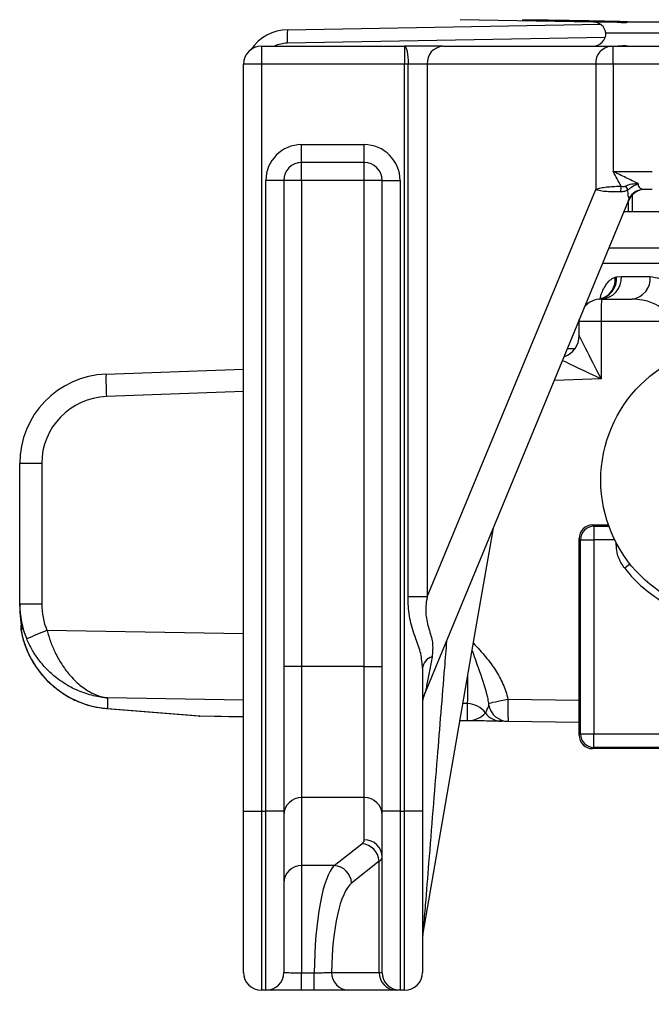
# Model space of a CAD drawing. Header units: millimetres. Extents: x 2434 to 3492, y 1786 to 4023.
# Tile 2 of 19: x 2509 to 2791, y 2261 to 2701. Entities that reach past the tile are written whole.
import ezdxf

# ---------------------------------------------------------------- set-up
doc = ezdxf.new("R2010")
doc.units = ezdxf.units.MM
doc.header["$LTSCALE"] = 2

msp = doc.modelspace()

# ---------------------------------------------------------------- linework, layer by layer
at = {"color": 7, "linetype": 'Continuous', "lineweight": 25}
for p, q in [((2628.58, 2696.62), (2768.47, 2699.06)), ((2705.83, 2701.17), (2765.14, 2700.14)), ((2780.58, 2700.11), (2780.62, 2700.14)), ((2780.62, 2700.14), (2859.43, 2700.14)), ((2770.93, 2695.28), (3086.93, 2695.28)), ((2616.93, 2689.28), (2616.93, 2681.28)), ((2616.93, 2689.28), (2680.93, 2689.28)), ((2698, 2689.28), (2680.93, 2689.28)), ((2680.93, 2689.28), (2680.93, 2681.28)), ((2698, 2689.28), (2773.29, 2689.28)), ((2773.29, 2689.28), (2774.15, 2689.28)), ((2774.15, 2681.28), (2774.15, 2689.28)), ((2774.15, 2689.28), (2800.93, 2689.28)), ((2608.93, 2347.28), (2608.93, 2681.28)), ((2616.93, 2681.28), (2608.93, 2681.28)), ((2616.93, 2681.28), (2616.93, 2347.28)), ((2680.93, 2681.28), (2616.93, 2681.28)), ((2680.93, 2347.28), (2680.93, 2681.28)), ((2682.52, 2681.28), (2680.93, 2681.28)), ((2682.52, 2443.1), (2682.52, 2681.28)), ((2691.05, 2681.28), (2682.52, 2681.28)), ((2766.34, 2681.28), (2691.05, 2681.28)), ((2691.05, 2681.28), (2691.05, 2443.1)), ((2774.15, 2681.28), (2766.34, 2681.28)), ((2766.34, 2681.28), (2766.34, 2625.28)), ((2774.15, 2681.28), (2774.15, 2633.28)), ((2800.93, 2681.28), (2774.15, 2681.28)), ((2634.93, 2645.28), (2662.93, 2645.28)), ((2634.93, 2637.28), (2634.93, 2645.28)), ((2662.93, 2637.28), (2662.93, 2645.28)), ((2662.93, 2637.28), (2634.93, 2637.28)), ((2634.93, 2629.28), (2634.93, 2637.28)), ((2662.93, 2629.28), (2662.93, 2637.28)), ((2774.15, 2633.28), (2791.64, 2633.28)), ((2618.93, 2347.28), (2618.93, 2629.28)), ((2626.93, 2629.28), (2618.93, 2629.28)), ((2626.93, 2629.28), (2626.93, 2347.28)), ((2634.93, 2629.28), (2626.93, 2629.28)), ((2662.93, 2629.28), (2634.93, 2629.28)), ((2634.93, 2629.28), (2634.93, 2412.08)), ((2662.93, 2412.08), (2662.93, 2629.28)), ((2670.93, 2629.28), (2662.93, 2629.28)), ((2670.93, 2347.28), (2670.93, 2629.28)), ((2670.93, 2629.28), (2678.93, 2629.28)), ((2678.93, 2629.28), (2678.93, 2347.28)), ((2691.05, 2443.1), (2766.34, 2625.28)), ((2791.64, 2625.28), (2787.95, 2625.28)), ((2780.78, 2619.53), (2780.78, 2615.28)), ((2780.78, 2615.28), (2778.87, 2615.28)), ((2782.62, 2615.28), (2780.78, 2615.28)), ((2807.72, 2615.28), (2782.62, 2615.28)), ((2775.69, 2586.15), (2777.82, 2586.28)), ((2777.82, 2586.28), (2790.7, 2586.28)), ((2768.11, 2576.24), (2768.85, 2576.42)), ((2768.93, 2576.28), (2782.57, 2576.28)), ((2761.79, 2573.58), (2761.88, 2573.33)), ((2758.93, 2566.28), (2758.96, 2567.05)), ((2768.76, 2566.28), (2758.93, 2566.28)), ((2758.93, 2559.92), (2758.93, 2566.28)), ((2768.76, 2566.28), (2768.76, 2540.63)), ((2799.66, 2566.28), (2768.76, 2566.28)), ((2547.49, 2542.66), (2608.93, 2544.88)), ((2518.76, 2502.69), (2508.93, 2502.69)), ((2508.93, 2439.86), (2508.93, 2502.69)), ((2518.76, 2502.69), (2518.76, 2439.86)), ((2764.93, 2475.28), (2765.53, 2474.68)), ((2764.93, 2475.28), (2772.04, 2475.28)), ((2765.53, 2474.68), (2765.53, 2468.68)), ((2759.53, 2468.68), (2758.93, 2469.28)), ((2758.93, 2381.28), (2758.93, 2469.28)), ((2759.53, 2468.68), (2765.53, 2468.68)), ((2759.53, 2381.87), (2759.53, 2468.68)), ((2765.53, 2468.68), (2765.53, 2381.87)), ((2691.05, 2443.1), (2682.52, 2443.1)), ((2518.76, 2439.86), (2508.93, 2439.86)), ((2508.93, 2438.77), (2508.93, 2439.86)), ((2634.93, 2412.08), (2626.93, 2412.08)), ((2634.93, 2412.08), (2634.93, 2353.39)), ((2662.93, 2412.08), (2634.93, 2412.08)), ((2662.93, 2412.08), (2670.93, 2412.08)), ((2662.93, 2353.39), (2662.93, 2412.08)), ((2688.93, 2411.23), (2688.93, 2347.28)), ((2548.23, 2397.93), (2548.23, 2393.25)), ((2709.11, 2387.83), (2709.11, 2395.4)), ((2547.66, 2393.23), (2588.91, 2389.9)), ((2548.23, 2393.25), (2589.48, 2389.92)), ((2608.93, 2389.53), (2589.48, 2389.87)), ((2709.11, 2387.78), (2705.68, 2387.84)), ((2758.93, 2386.91), (2727.16, 2387.47)), ((2758.93, 2381.28), (2759.53, 2381.87)), ((2759.53, 2381.87), (2765.53, 2381.87)), ((2765.53, 2381.87), (3092.34, 2381.87)), ((2765.53, 2375.87), (2765.53, 2381.87)), ((2765.53, 2375.87), (2764.93, 2375.28)), ((3092.93, 2375.28), (2764.93, 2375.28)), ((3092.34, 2375.87), (2765.53, 2375.87)), ((2662.93, 2353.39), (2634.93, 2353.39)), ((2634.93, 2353.39), (2634.93, 2323.02)), ((2662.93, 2334.57), (2662.93, 2353.39)), ((2608.93, 2347.28), (2616.93, 2347.28)), ((2608.93, 2275.28), (2608.93, 2347.28)), ((2616.93, 2347.28), (2616.93, 2267.28)), ((2616.93, 2347.28), (2618.93, 2347.28)), ((2618.93, 2267.28), (2618.93, 2347.28)), ((2626.93, 2347.28), (2618.93, 2347.28)), ((2626.93, 2347.28), (2626.93, 2275.28)), ((2678.93, 2347.28), (2670.93, 2347.28)), ((2670.93, 2275.28), (2670.93, 2347.28)), ((2678.93, 2347.28), (2678.93, 2267.28)), ((2678.93, 2347.28), (2680.93, 2347.28)), ((2680.93, 2267.28), (2680.93, 2347.28)), ((2688.93, 2347.28), (2680.93, 2347.28)), ((2688.93, 2347.28), (2688.93, 2275.28)), ((2649.5, 2323.02), (2661.84, 2332.81)), ((2669.57, 2324.99), (2657.23, 2315.2)), ((2669.57, 2275.28), (2669.57, 2324.99)), ((2649.5, 2323.02), (2634.93, 2323.02)), ((2634.93, 2323.02), (2634.93, 2275.12)), ((2634.93, 2275.12), (2640.59, 2275.12)), ((2634.93, 2267.28), (2634.93, 2275.12)), ((2640.59, 2267.28), (2640.59, 2275.12)), ((2648.32, 2275.28), (2669.57, 2275.28)), ((2669.57, 2275.28), (2670.93, 2275.28)), ((2618.93, 2267.28), (2616.93, 2267.28)), ((2640.59, 2267.28), (2634.93, 2267.28)), ((2677.3, 2267.28), (2656.05, 2267.28)), ((2678.93, 2267.28), (2677.3, 2267.28)), ((2680.93, 2267.28), (2678.93, 2267.28))]:
    msp.add_line(p, q, dxfattribs=at)
at = {"color": 8, "linetype": 'Continuous', "lineweight": 25}
for p, q in [((2765.14, 2700.14), (2774.92, 2700.14)), ((2770.52, 2693.1), (2628.53, 2690.62)), ((2782.62, 2622.7), (2782.62, 2615.28)), ((2772.19, 2599.21), (2809.04, 2599.21)), ((2809.04, 2592.13), (2769.26, 2592.13)), ((2762.25, 2574.69), (2762.58, 2573.85)), ((2753.74, 2554.11), (2756.83, 2554.11)), ((2768.76, 2540.63), (2747.86, 2539.88)), ((2608.93, 2534.88), (2547.68, 2532.67)), ((2765.53, 2474.68), (2772.26, 2474.68)), ((2774.81, 2468.68), (2765.53, 2468.68)), ((2775.56, 2466.58), (2775.56, 2467.21)), ((2775.89, 2466.58), (2775.56, 2466.58)), ((2509.85, 2429.16), (2509.95, 2428.38)), ((2521.1, 2428.18), (2608.93, 2426.8)), ((2608.93, 2396.97), (2548.23, 2397.93)), ((2709.11, 2395.4), (2706.99, 2395.43)), ((2727.11, 2397.47), (2758.93, 2396.91)), ((2548.23, 2393.25), (2547.67, 2393.23)), ((2588.91, 2389.9), (2589.48, 2389.92)), ((2589.48, 2389.92), (2608.93, 2389.58)), ((2705.68, 2387.89), (2709.11, 2387.83))]:
    msp.add_line(p, q, dxfattribs=at)
at = {"color": 7, "linetype": 'Continuous', "lineweight": 25, "flags": 128}
for points in [[(2680.93, 2689.28), (2681.24, 2689.12), (2681.54, 2688.67), (2681.81, 2687.93), (2682.05, 2686.93), (2682.25, 2685.72), (2682.4, 2684.34), (2682.49, 2682.84), (2682.52, 2681.28)], [(2689.55, 2398.76), (2734.81, 2508.3), (2781.03, 2620.14)], [(2689.05, 2291.96), (2713.53, 2433.13), (2720.6, 2473.91)], [(2718.58, 2395.59), (2718.95, 2395.68), (2719.58, 2395.82), (2720.44, 2396.01), (2721.5, 2396.24), (2722.74, 2396.51), (2724.11, 2396.82), (2725.58, 2397.14), (2727.11, 2397.47)], [(2724.18, 2387.52), (2723.41, 2387.53), (2722.57, 2387.55), (2721.68, 2387.56), (2720.72, 2387.58), (2719.72, 2387.6), (2718.67, 2387.62), (2717.57, 2387.63), (2716.44, 2387.65), (2715.27, 2387.67), (2714.07, 2387.7), (2712.85, 2387.72), (2711.61, 2387.74), (2710.36, 2387.76), (2709.11, 2387.78)]]:
    msp.add_lwpolyline(points, dxfattribs=at)
at = {"color": 8, "linetype": 'Continuous', "lineweight": 25, "flags": 128}
msp.add_lwpolyline([(2781.69, 2457.8), (2780.99, 2457.24), (2780.15, 2456.57), (2779.29, 2455.89)], dxfattribs=at)
at = {"color": 7, "linetype": 'Continuous', "lineweight": 25}
msp.add_circle((2828.93, 2495.28), 60.3, dxfattribs=at)
for centre, radius, start, end in [((2765.04, 2694.14), 6, 10.9274, 89), ((2628.93, 2676.62), 20, 91, 145.812), ((2685.88, 2693.12), 57.4, 176.5049, 182.4955), ((2764.93, 2695.28), 6, 270, 0), ((2616.93, 2681.28), 8, 90, 180), ((2698.57, 2681.77), 7.53, 94.3194, 183.7489), ((2773.85, 2681.77), 7.53, 94.3193, 183.749), ((2634.93, 2629.28), 16, 90, 180), ((2662.93, 2629.28), 16, 0, 90), ((2634.93, 2629.28), 8, 90, 180), ((2662.93, 2629.28), 8, 0, 90), ((2769.45, 2626.46), 8.3, 343.9647, 1.8103), ((2770.36, 2620.2), 11.47, 25.0591, 35.0561), ((2788.5, 2617.28), 8, 90.0177, 158.7605), ((2787.99, 2617.56), 7.72, 90.345, 151.1894), ((2766.29, 2585.51), 9.42, 279.2402, 3.8794), ((2768.34, 2585.75), 9.49, 273.5651, 3.1682), ((2781.53, 2585.43), 9.21, 276.4933, 5.2758), ((2768.93, 2566.28), 10, 90, 140.0831), ((2912.12, 2568.78), 143.38, 177.0015, 180.9989), ((2748.93, 2559.92), 10, 289.5515, 359.9962), ((2748.93, 2559.92), 10, 289.5596, 0), ((2548.93, 2502.69), 40, 92.0618, 180), ((2690.85, 2540.32), 143.37, 179.0642, 183.0594), ((2548.76, 2502.69), 30, 92.0618, 180), ((2765.53, 2468.68), 6, 90.0202, 179.9798), ((2828.93, 2495.28), 63.37, 218.4296, 240.4614), ((2513.43, 2429.28), 4, 162.6106, 189.4863), ((2672.64, 2059.64), 398.49, 112.352, 113.7656), ((2694.77, 2410.67), 5.86, 105.3171, 174.5136), ((2696.93, 2395.69), 8, 157.4146, 180.0024), ((2708.94, 2385.38), 10.02, 36.0501, 89.0492), ((2727.35, 2396.39), 8.92, 191.4574, 268.7711), ((2589.64, 2398.87), 9, 265.3784, 269), ((2590.68, 2389.89), 1.2, 178.8186, 181.1814), ((2724.34, 2396.48), 8.97, 215.5003, 268.9778), ((2710.23, 2387.81), 1.12, 178.7391, 181.2609), ((2765.53, 2381.87), 6, 180.0202, 269.9798), ((2634.84, 2345.48), 7.91, 89.3731, 179.3608), ((2663.02, 2345.48), 7.91, 0.6396, 90.6267), ((2661.28, 2324.53), 8.3, 3.173, 86.107), ((2663.02, 2326.66), 7.91, 0.6405, 90.6249), ((2634.84, 2315.11), 7.91, 89.374, 179.3608), ((2648.94, 2314.74), 8.3, 3.1728, 86.1063), ((2696.93, 2290.59), 8, 170.1568, 180.0006), ((2748.93, 2281.89), 60, 280, 0), ((2616.93, 2275.28), 8, 180, 270), ((2618.93, 2275.28), 8, 270, 0), ((2656.19, 2275.14), 7.87, 179.025, 268.9888), ((2677.43, 2275.14), 7.87, 179.025, 268.989), ((2678.93, 2275.28), 8, 180, 270), ((2680.93, 2275.28), 8, 270, 0)]:
    msp.add_arc(centre, radius, start, end, dxfattribs=at)
at = {"color": 8, "linetype": 'Continuous', "lineweight": 25}
for centre, radius, start, end in [((2628.77, 2676.62), 14, 91, 115.3307), ((2765.96, 2585.1), 9.14, 288.4466, 5.7394)]:
    msp.add_arc(centre, radius, start, end, dxfattribs=at)
at = {"color": 7, "linetype": 'Continuous', "lineweight": 25}
for centre, major_axis, ratio, start_param, end_param in [((2768.93, 2540.63), (-10, 19.29), 0.007131, 0.013758, 1.567101), ((2764.93, 2469.28), (-4.24, 4.24), 0.999695, 5.497939, 7.068431), ((2548.93, 2439.91), (9.18, 39.05), 0.996924, 1.802255, 2.199813), ((2548.93, 2438.72), (-9.18, 39.05), 0.996924, 1.339338, 1.373233), ((2548.76, 2439.91), (4.82, 29.78), 0.994227, 1.732007, 2.129566), ((2548.93, 2433.33), (-27.75, 30.26), 0.952123, 0.97067, 2.357415), ((2548.93, 2429.28), (40, 0), 0.099452, 3.308191, 3.367959), ((2708.93, 2396.79), (9.9, -1.62), 0.89025, 4.874157, 5.80195), ((2764.93, 2381.28), (-4.24, -4.24), 0.999695, 5.497939, 7.068431), ((2630.93, 2334.57), (32, 0), 0.212557, 6.021386, 6.283185), ((2630.93, 2326.75), (40, 0), 0.170045, 6.021386, 6.283185), ((2651.84, 2274.12), (0, 50), 0.225077, 0.20944, 1.550796), ((2659.57, 2274.12), (0, 42), 0.267949, 0.20944, 1.543175)]:
    msp.add_ellipse(centre, major_axis=major_axis, ratio=ratio, start_param=start_param, end_param=end_param, dxfattribs=at)
at = {"color": 8, "linetype": 'Continuous', "lineweight": 25}
for centre, major_axis, ratio, start_param, end_param in [((2768.93, 2540.63), (19.64, -9.3), 0.003438, 3.627825, 4.70513), ((2708.93, 2425.24), (-0.16, 30.01), 0.005814, 3.246191, 4.091708)]:
    msp.add_ellipse(centre, major_axis=major_axis, ratio=ratio, start_param=start_param, end_param=end_param, dxfattribs=at)
at = {"color": 7, "linetype": 'Continuous', "lineweight": 25}
for points, knots in [([(2765.84, 2700.5), (2764.17, 2700.54), (2760.84, 2700.61), (2754.49, 2700.72), (2748.02, 2700.82), (2742.03, 2700.89), (2737.22, 2700.94), (2734.13, 2700.95), (2733.11, 2700.93), (2734.27, 2700.87), (2737.48, 2700.79), (2742.38, 2700.68), (2747.64, 2700.58), (2751.07, 2700.52), (2752.37, 2700.5)], [0, 0, 0, 0, 0.08613, 0.172267, 0.258404, 0.344532, 0.430649, 0.516756, 0.602858, 0.688961, 0.775071, 0.861192, 0.947324, 1, 1, 1, 1]), ([(2752.37, 2700.5), (2754.06, 2700.47), (2755.9, 2700.43), (2759.87, 2700.36), (2761.89, 2700.33), (2764.96, 2700.28), (2765.96, 2700.26), (2767.93, 2700.23), (2768.9, 2700.22), (2771.72, 2700.18), (2773.41, 2700.15), (2774.92, 2700.14)], [0, 0, 0, 0, 0.25, 0.25, 0.5, 0.5, 0.625, 0.625, 0.75, 0.75, 1, 1, 1, 1]), ([(2780.62, 2700.14), (2780.36, 2700.16), (2779.83, 2700.2), (2776.56, 2700.29), (2771.84, 2700.4), (2767.86, 2700.47), (2765.84, 2700.5)], [0, 0, 0, 0, 0.246479, 0.495003, 0.743558, 1, 1, 1, 1]), ([(2774.92, 2700.14), (2775.64, 2700.13), (2776.29, 2700.08), (2777.48, 2699.96), (2778.01, 2699.9), (2778.94, 2699.83), (2779.33, 2699.82), (2779.96, 2699.87), (2780.21, 2699.92), (2780.37, 2699.97)], [0, 0, 0, 0, 0.25, 0.25, 0.5, 0.5, 0.75, 0.75, 1, 1, 1, 1]), ([(2775.11, 2689.31), (2775.79, 2689.35), (2777.74, 2689.47), (2779.89, 2689.77), (2780.68, 2689.34), (2780.63, 2689.3), (2780.62, 2689.3)], [0, 0, 0, 0, 0.20105, 0.577239, 0.981367, 1, 1, 1, 1]), ([(2777.74, 2626.72), (2777.15, 2627.8), (2776.55, 2628.88), (2775.36, 2631.07), (2774.76, 2632.17), (2774.15, 2633.28)], [0, 0, 0, 0, 0.5, 0.5, 1, 1, 1, 1]), ([(2785.38, 2627.85), (2784.49, 2628.28), (2783.58, 2628.71), (2781.73, 2629.61), (2780.79, 2630.06), (2778.91, 2630.97), (2777.96, 2631.43), (2776.54, 2632.12), (2776.06, 2632.35), (2775.35, 2632.7), (2775.11, 2632.81), (2774.63, 2633.04), (2774.4, 2633.16), (2774.15, 2633.28)], [0, 0, 0, 0, 0.25, 0.25, 0.5, 0.5, 0.75, 0.75, 0.875, 0.875, 0.9375, 0.9375, 1, 1, 1, 1]), ([(2779.75, 2626.79), (2780.59, 2627.25), (2781.51, 2627.56), (2782.95, 2627.82), (2783.43, 2627.87), (2784.16, 2627.9), (2784.41, 2627.9), (2784.9, 2627.89), (2785.14, 2627.88), (2785.38, 2627.85)], [0, 0, 0, 0, 0.5, 0.5, 0.75, 0.75, 0.875, 0.875, 1, 1, 1, 1]), ([(2785.38, 2627.85), (2785.38, 2627.85), (2785.15, 2627.73), (2784.71, 2627.5), (2783.87, 2627.08), (2782.52, 2626.36), (2781.44, 2625.57), (2780.75, 2625.06)], [0, 0, 0, 0, 0.004487, 0.152856, 0.288794, 0.539105, 1, 1, 1, 1]), ([(2785.38, 2627.85), (2785.3, 2627.64), (2785.26, 2627.43), (2785.28, 2627.03), (2785.33, 2626.84), (2785.58, 2626.34), (2785.85, 2626.09), (2786.43, 2625.68), (2786.75, 2625.53), (2787.37, 2625.33), (2787.67, 2625.28), (2787.95, 2625.28)], [0, 0, 0, 0, 0.125, 0.125, 0.25, 0.25, 0.5, 0.5, 0.75, 0.75, 1, 1, 1, 1]), ([(2766.34, 2625.28), (2766.34, 2625.28), (2766.57, 2625.38), (2767.36, 2625.69), (2769.15, 2626.12), (2771.87, 2626.45), (2774.89, 2626.65), (2776.79, 2626.7), (2777.74, 2626.72)], [0, 0, 0, 0, 0.002391, 0.105712, 0.327575, 0.55066, 0.774835, 1, 1, 1, 1]), ([(2777.42, 2624.16), (2776.94, 2624.17), (2776.45, 2624.17), (2775.43, 2624.17), (2774.91, 2624.18), (2773.87, 2624.2), (2773.34, 2624.21), (2772.3, 2624.24), (2771.78, 2624.26), (2770.26, 2624.34), (2769.28, 2624.43), (2768.01, 2624.66), (2767.61, 2624.76), (2767.08, 2624.94), (2766.91, 2625), (2766.61, 2625.14), (2766.46, 2625.21), (2766.34, 2625.28)], [0, 0, 0, 0, 0.125, 0.125, 0.25, 0.25, 0.375, 0.375, 0.5, 0.5, 0.75, 0.75, 0.875, 0.875, 0.9375, 0.9375, 1, 1, 1, 1]), ([(2780.75, 2625.06), (2780.25, 2624.81), (2779.19, 2624.27), (2778.04, 2624.2), (2777.42, 2624.16)], [0, 0, 0, 0, 0.4659923, 1, 1, 1, 1]), ([(2777.74, 2626.72), (2778.12, 2626.63), (2778.7, 2626.5), (2779.4, 2626.62), (2779.67, 2626.76), (2779.75, 2626.79)], [0, 0, 0, 0, 0.569876, 0.885713, 1, 1, 1, 1]), ([(2781.23, 2621.28), (2781.08, 2621.76), (2780.8, 2622.67), (2780.77, 2624.31), (2780.75, 2625.06)], [0, 0, 0, 0, 0.537672, 1, 1, 1, 1]), ([(2790.7, 2586.28), (2792.16, 2586.09), (2794.58, 2585.79), (2797.95, 2583.82), (2800.48, 2581.65), (2802.62, 2579.08), (2804.55, 2575.91), (2806.27, 2571.65), (2806.54, 2568.08), (2806.67, 2566.28)], [0, 0, 0, 0, 0.210026, 0.346564, 0.483029, 0.589884, 0.696619, 0.847, 1, 1, 1, 1]), ([(2769.89, 2576.94), (2769.91, 2576.95), (2769.95, 2577), (2769.59, 2576.67), (2769.07, 2576.52), (2768.84, 2576.45)], [0, 0, 0, 0, 0.1794798, 0.6519345, 1, 1, 1, 1]), ([(2799.66, 2566.28), (2799.6, 2566.83), (2799.51, 2567.76), (2798.7, 2569.54), (2796.73, 2571.83), (2792.7, 2574.28), (2787.69, 2575.96), (2784.13, 2576.18), (2782.57, 2576.28)], [0, 0, 0, 0, 0.068459, 0.116415, 0.247285, 0.461898, 0.763115, 1, 1, 1, 1]), ([(2779.29, 2455.89), (2778.37, 2457.27), (2776.91, 2459.45), (2775.78, 2463.16), (2775.64, 2465.35), (2775.56, 2466.58)], [0, 0, 0, 0, 0.430189, 0.67894, 1, 1, 1, 1]), ([(2688.93, 2411.23), (2688.78, 2413.41), (2688.47, 2417.8), (2685.78, 2424.61), (2683.28, 2432.44), (2682.56, 2438.83), (2682.53, 2442.39), (2682.52, 2443.1)], [0, 0, 0, 0, 0.217966, 0.439138, 0.687464, 0.937966, 1, 1, 1, 1]), ([(2691.05, 2443.1), (2691.05, 2443.1), (2690.99, 2442.59), (2690.41, 2439.91), (2690.16, 2435), (2691.84, 2428.47), (2693.83, 2422.55), (2693.43, 2418.48), (2693.22, 2416.33)], [0, 0, 0, 0, 0.000004, 0.052803, 0.260755, 0.482071, 0.725233, 1, 1, 1, 1]), ([(2508.95, 2437.41), (2508.95, 2437.4), (2508.99, 2436.36), (2509.11, 2434.32), (2509.45, 2431.67), (2509.63, 2430.63), (2509.69, 2430.24)], [0, 0, 0, 0, 0.002395, 0.386711, 0.773285, 1, 1, 1, 1]), ([(2509.68, 2430.24), (2509.73, 2429.96), (2509.81, 2429.45), (2509.87, 2429.06), (2509.87, 2429.07), (2509.87, 2429.07)], [0, 0, 0, 0, 0.4636999, 0.8398664, 1, 1, 1, 1]), ([(2509.43, 2428.96), (2509.59, 2428.04), (2510.05, 2425.51), (2511.12, 2421.74), (2512.32, 2419.05), (2512.87, 2417.83)], [0, 0, 0, 0, 0.2390395, 0.6553561, 1, 1, 1, 1]), ([(2521.1, 2428.18), (2521.62, 2426.47), (2522.65, 2423.03), (2524.87, 2417.88), (2527.64, 2412.92), (2531.31, 2407.89), (2535.76, 2403.47), (2540.57, 2400.29), (2544.33, 2398.78), (2546.58, 2398.22), (2547.52, 2398.04), (2547.93, 2397.97), (2548.1, 2397.94), (2548.19, 2397.93), (2548.22, 2397.93), (2548.23, 2397.93)], [0, 0, 0, 0, 0.103338, 0.206748, 0.330255, 0.453885, 0.616584, 0.779457, 0.907543, 0.96025, 0.982837, 0.992583, 0.996794, 0.999052, 1, 1, 1, 1]), ([(2548.23, 2397.93), (2548.22, 2397.93), (2548.18, 2397.93), (2548.09, 2397.94), (2547.79, 2397.96), (2546.84, 2398.05), (2543.71, 2398.45), (2538.45, 2399.71), (2531.7, 2402.59), (2525.78, 2406.42), (2520.87, 2410.82), (2517.18, 2415.17), (2514.19, 2419.71), (2512.76, 2422.79), (2512.05, 2424.33)], [0, 0, 0, 0, 0.001121, 0.002193, 0.006867, 0.021512, 0.067682, 0.223891, 0.388476, 0.552915, 0.676066, 0.799109, 0.899591, 1, 1, 1, 1]), ([(2512.87, 2417.83), (2512.98, 2417.55), (2513.73, 2415.73), (2515.62, 2412.61), (2518.53, 2408.54), (2521.97, 2404.84), (2525.82, 2401.54), (2530.06, 2398.71), (2534.62, 2396.4), (2539.42, 2394.67), (2543.81, 2393.64), (2546.58, 2393.35), (2547.66, 2393.23)], [0, 0, 0, 0, 0.019294, 0.125909, 0.234686, 0.345643, 0.458657, 0.573463, 0.689665, 0.806763, 0.924189, 1, 1, 1, 1]), ([(2717.04, 2391.28), (2717.23, 2391.58), (2717.61, 2392.18), (2718.28, 2393.8), (2718.61, 2394.61)], [0, 0, 0, 0, 0.496087, 1, 1, 1, 1]), ([(2718.61, 2394.61), (2718.61, 2394.64), (2718.63, 2394.7), (2718.64, 2394.86), (2718.63, 2395.07), (2718.62, 2395.32), (2718.59, 2395.5), (2718.58, 2395.59)], [0, 0, 0, 0, 0.1543471, 0.3736768, 0.5996089, 0.8153173, 1, 1, 1, 1]), ([(2727.11, 2397.47), (2727.11, 2396.36), (2727.12, 2394.13), (2727.14, 2391.16), (2727.15, 2388.92), (2727.16, 2387.66), (2727.16, 2387.53), (2727.16, 2387.47)], [0, 0, 0, 0, 0.211276, 0.425455, 0.636133, 0.843373, 1, 1, 1, 1]), ([(2727.16, 2387.47), (2726.59, 2387.48), (2725.45, 2387.5), (2724.6, 2387.51), (2724.18, 2387.52)], [0, 0, 0, 0, 0.500184, 1, 1, 1, 1]), ([(2626.93, 2275.28), (2626.94, 2275.27), (2626.98, 2275.24), (2627.59, 2275.19), (2628.97, 2275.16), (2630.82, 2275.13), (2632.77, 2275.12), (2634.3, 2275.12), (2634.93, 2275.12)], [0, 0, 0, 0, 0.071358, 0.28602, 0.500605, 0.634738, 0.849149, 1, 1, 1, 1]), ([(2640.59, 2275.12), (2641.43, 2275.12), (2643.17, 2275.13), (2645.25, 2275.16), (2646.96, 2275.2), (2647.89, 2275.24), (2648.24, 2275.27), (2648.32, 2275.28)], [0, 0, 0, 0, 0.241199, 0.49857, 0.65989, 0.917635, 1, 1, 1, 1]), ([(2634.93, 2267.28), (2633.67, 2267.28), (2630.61, 2267.28), (2626.7, 2267.28), (2623.02, 2267.28), (2620.25, 2267.28), (2619.03, 2267.28), (2618.95, 2267.28), (2618.93, 2267.28)], [0, 0, 0, 0, 0.150905, 0.365382, 0.49954, 0.714118, 0.928693, 1, 1, 1, 1]), ([(2656.05, 2267.28), (2655.88, 2267.28), (2655.19, 2267.28), (2653.33, 2267.28), (2649.91, 2267.28), (2645.76, 2267.28), (2642.28, 2267.28), (2640.59, 2267.28)], [0, 0, 0, 0, 0.08231, 0.339964, 0.501281, 0.758708, 1, 1, 1, 1])]:
    msp.add_open_spline(points, degree=3, knots=knots, dxfattribs=at)
at = {"color": 8, "linetype": 'Continuous', "lineweight": 25}
for points, knots in [([(2780.9, 2620.2), (2781.07, 2620.48), (2781.32, 2620.89), (2781.25, 2621.19), (2781.23, 2621.28)], [0, 0, 0, 0, 0.698085, 1, 1, 1, 1]), ([(2768.29, 2576.16), (2768.3, 2576.19), (2768.68, 2578.34), (2769.88, 2580.95), (2771.74, 2583.86), (2773.44, 2585.36), (2774.6, 2585.83), (2775.05, 2586.01)], [0, 0, 0, 0, 0.005287, 0.351055, 0.597399, 0.843908, 1, 1, 1, 1]), ([(2509.69, 2430.24), (2509.77, 2429.78), (2509.96, 2428.64), (2509.95, 2428.48), (2509.95, 2428.38)], [0, 0, 0, 0, 0.407813, 1, 1, 1, 1]), ([(2699.7, 2423.35), (2699.39, 2419.44), (2697.96, 2402.02), (2695.91, 2376.77), (2693.56, 2347.62), (2691.8, 2325.63), (2690.53, 2309.82), (2689.75, 2300.23), (2689.4, 2296.01), (2689.18, 2293.32), (2689.08, 2292.27), (2689.06, 2292.01), (2689.05, 2291.95), (2689.05, 2291.96), (2689.05, 2291.96)], [0, 0, 0, 0, 0.087322, 0.388885, 0.56627, 0.743808, 0.887016, 0.927183, 0.967521, 0.987063, 0.995339, 0.997934, 0.999572, 1, 1, 1, 1]), ([(2711.68, 2422.45), (2712.64, 2421.43), (2715.41, 2418.49), (2719.49, 2413.55), (2723.48, 2407.4), (2725.95, 2402.03), (2726.81, 2398.62), (2727.11, 2397.47)], [0, 0, 0, 0, 0.141446, 0.408456, 0.644749, 0.880483, 1, 1, 1, 1]), ([(2693.22, 2416.33), (2692.85, 2414.23), (2692.12, 2410.02), (2691.16, 2405.13), (2690.37, 2401.62), (2689.88, 2399.69), (2689.61, 2398.96), (2689.54, 2398.77)], [0, 0, 0, 0, 0.321488, 0.643894, 0.793868, 0.944849, 1, 1, 1, 1]), ([(2718.58, 2395.59), (2718.42, 2396.45), (2717.56, 2401.19), (2715.05, 2408.25), (2712.57, 2415.37), (2711.4, 2418.71), (2711.15, 2419.41)], [0, 0, 0, 0, 0.1071015, 0.5906983, 0.9136248, 1, 1, 1, 1])]:
    msp.add_open_spline(points, degree=3, knots=knots, dxfattribs=at)
at = {"color": 7, "linetype": 'Continuous', "lineweight": 25}
msp.add_open_spline([(2775.05, 2586.01), (2775.26, 2586.08), (2775.48, 2586.12), (2775.69, 2586.15)], degree=3, dxfattribs=at)

doc.saveas('drawing.dxf')
